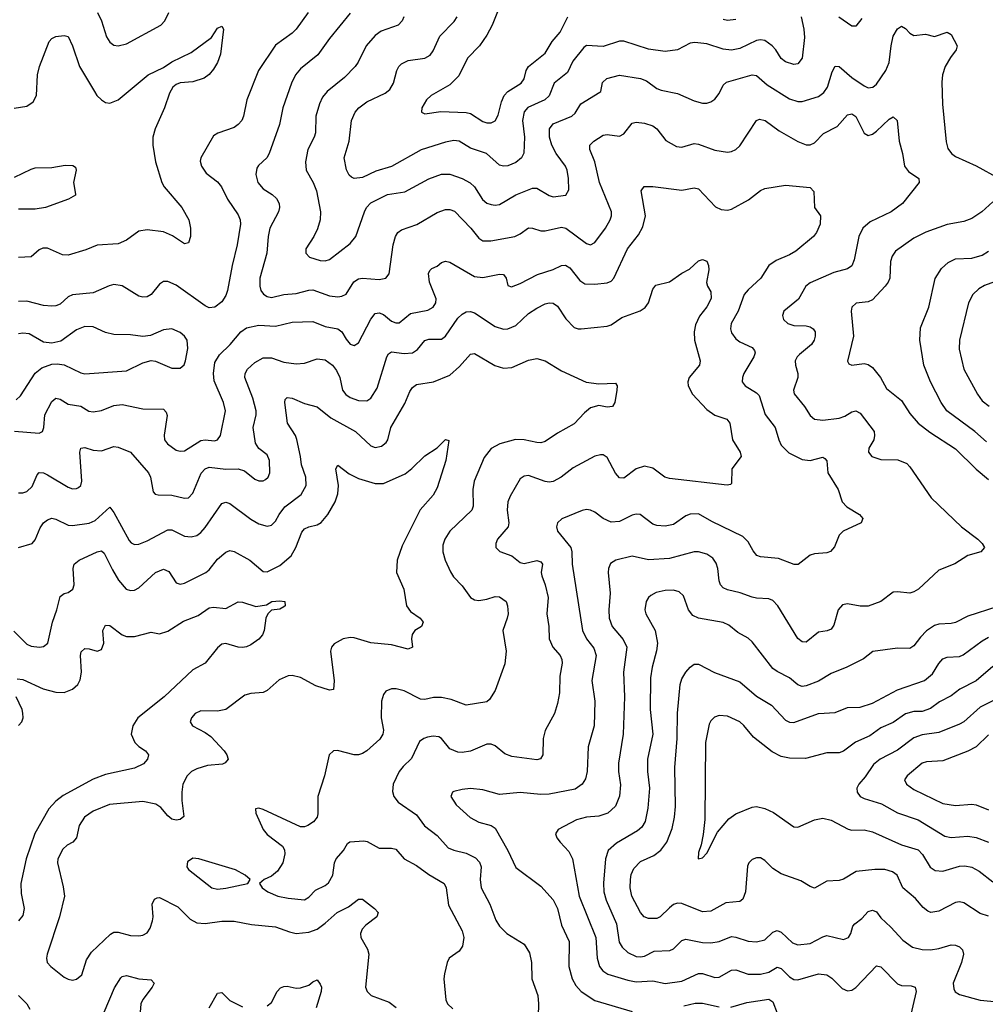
# Model space of a CAD drawing. Header units: inches. Extents: x 501419 to 657765, y 482282 to 547532.
# Tile 184 of 225: x 601975 to 606634, y 522048 to 526796. Entities that reach past the tile are written whole.
import ezdxf

# ---------------------------------------------------------------- set-up
doc = ezdxf.new("R2010")
doc.units = ezdxf.units.IN
doc.header["$MEASUREMENT"] = 0
doc.layers.add('A6502', color=7, linetype='Continuous')

msp = doc.modelspace()

# ---------------------------------------------------------------- linework, layer by layer
at = {"layer": 'A6502', "color": 6}
for points, elevation in [([(604303.2, 526890), (604254.8, 526770), (604230, 526721.8), (604193.8, 526670), (604135.5, 526610), (604094.6, 526525.4), (604050, 526481.7), (603960.7, 526430), (603938, 526410), (603915.4, 526370), (603914.4, 526350), (603930, 526342.2), (604006.6, 526353.4), (604130, 526348), (604150, 526342.6), (604210, 526304.9), (604230, 526298.9), (604250, 526298.4), (604270, 526307.3), (604284.5, 526335.5), (604299.9, 526400.1), (604312.6, 526430), (604330, 526450), (604395.1, 526490), (604409.3, 526510), (604419.6, 526550), (604429.7, 526570), (604510, 526634.8), (604544.2, 526690), (604583.6, 526736.4), (604619.9, 526810)], 3400), ([(603367.9, 526830), (603309.2, 526750), (603289.7, 526730), (603210, 526673.7), (603127.1, 526550), (603070.6, 526410), (603055.7, 526330), (603046.6, 526310), (603029.7, 526290), (603010, 526276.2), (602931.3, 526248.7), (602910, 526235), (602850.1, 526130), (602845.8, 526114.2), (602852, 526090), (602875.4, 526055.4), (602930, 526013.2), (602949.2, 525990), (602978.3, 525930), (603030, 525854.4), (603039.7, 525830), (603040.4, 525810), (603024.3, 525710), (602999.9, 525610), (602978.5, 525490), (602970, 525466.3), (602950, 525435.7), (602917.1, 525410), (602890, 525406.3), (602870, 525415.8), (602730, 525515.2), (602690, 525532.5), (602670, 525533), (602650, 525519.7), (602610, 525470.3), (602590, 525459.3), (602570, 525457), (602550, 525462.2), (602470, 525511.8), (602430, 525518.4), (602406.9, 525513.1), (602330, 525478.7), (602230, 525468.8), (602210, 525459.8), (602170, 525423.9), (602150, 525416), (602130, 525413.7), (602090, 525418.2), (602010, 525439.2), (601970, 525436.8)], 3000), ([(602351.5, 526830), (602370, 526790), (602393.7, 526713.7), (602410, 526686.8), (602430, 526672.7), (602450, 526670), (602490, 526679.9), (602656.5, 526770), (602675.5, 526790), (602694.5, 526830)], 3000), ([(603570, 526826.9), (603470, 526704.4), (603414.1, 526625.9), (603330, 526559.1), (603306.1, 526530), (603287.1, 526490), (603245.8, 526370), (603228.5, 526290), (603179, 526150), (603167.2, 526130), (603126.9, 526093.1), (603119.7, 526080.3), (603115.2, 526050), (603124.9, 526010), (603150, 525980.2), (603193.1, 525953.1), (603214.3, 525934.3), (603227.6, 525910), (603228.9, 525890), (603223.8, 525870), (603182.3, 525790), (603173.9, 525750), (603167.3, 525670), (603134.1, 525550), (603133.7, 525510), (603139.2, 525490), (603151.5, 525471.5), (603170, 525460.3), (603190, 525456.4), (603250, 525470.5), (603310, 525476), (603370, 525491.7), (603390, 525492.6), (603470, 525464.7), (603510, 525460), (603530, 525463.2), (603550, 525472.7), (603588.2, 525531.8), (603610, 525546.3), (603630, 525549.1), (603710, 525543.2), (603741.9, 525550), (603758.3, 525570), (603777.8, 525710), (603788.1, 525750), (603799.9, 525770), (603817.9, 525782.1), (603891.9, 525808.1), (603990, 525866), (604030, 525880.7), (604050, 525881), (604072.7, 525872.7), (604151.9, 525790), (604190, 525742.6), (604210, 525729.6), (604249.2, 525729.2), (604363.9, 525750), (604390, 525762.4), (604430, 525791.6), (604450, 525791.2), (604490, 525777.7), (604510, 525776.9), (604590, 525795.1), (604611.2, 525790), (604710, 525716.4), (604730, 525710.3), (604750, 525721), (604802.3, 525790), (604823.9, 525830), (604830.1, 525850), (604830.1, 525870), (604772.7, 526010), (604749.7, 526110), (604726, 526170), (604725.9, 526190), (604745.4, 526210), (604790, 526238.9), (604810, 526242.9), (604870, 526233.5), (604890, 526245.4), (604930, 526296.8), (604950, 526302.4), (604990, 526297.5), (605030, 526284.1), (605050, 526269.7), (605093.4, 526213.4), (605145, 526185), (605170, 526181.4), (605230, 526198.6), (605250, 526196.1), (605330, 526167.3), (605390, 526157), (605410, 526159.7), (605430, 526169.4), (605450, 526188.1), (605530, 526309.7), (605544.3, 526315.7), (605572.4, 526310), (605639.3, 526259.3), (605730, 526207.7), (605770, 526191.9), (605790, 526192.4), (605810, 526201.4), (605853, 526247), (605919.3, 526280.7), (605970, 526337.4), (605990, 526341.8), (606010, 526328.3), (606049.2, 526249.2), (606070, 526237.7), (606090, 526244), (606110, 526258.5), (606170, 526316), (606190, 526327.8), (606209, 526309), (606218.4, 526210), (606234.9, 526150), (606244.2, 526090), (606263.2, 526063.2), (606313.5, 526030), (606315.1, 526010), (606234.3, 525910), (606179.5, 525870), (606079.3, 525820.7), (606043.2, 525790), (606023.5, 525750), (606002.2, 525637.8), (605990, 525608.8), (605970, 525594.7), (605903.1, 525576.9), (605790, 525526.3), (605768.7, 525510), (605732.5, 525447.5), (605662.7, 525390), (605656, 525370), (605660.5, 525350), (605681.5, 525330), (605710, 525321.3), (605770, 525319.9), (605790, 525315.3), (605804.6, 525304.6), (605812.7, 525290), (605813.9, 525270), (605808.8, 525250), (605795.9, 525230), (605738.4, 525181.6), (605727.1, 525170), (605717.7, 525150), (605718.7, 525130), (605730.3, 525090), (605729.8, 525070), (605709.4, 525010), (605712.2, 524992.2), (605761.9, 524930), (605790, 524886.5), (605810, 524868.9), (605850, 524864.6), (605930, 524873.9), (605956.3, 524883.7), (605990, 524904.4), (606010, 524909.1), (606030, 524898.5), (606097.6, 524810), (606100.5, 524790), (606095.9, 524770), (606073.1, 524730), (606070.1, 524710.1), (606086.7, 524690), (606130, 524675.7), (606212.6, 524672.6), (606255.1, 524655.1), (606270, 524640.2), (606373.5, 524490), (606519.4, 524350), (606598.9, 524290), (606619.5, 524270), (606630.1, 524249.9), (606613.4, 524230), (606550, 524212.3), (606487.4, 524172.6), (606410, 524141.7), (606311.6, 524050), (606290, 524036.1), (606270, 524029.9), (606210, 524036.6), (606190, 524034.4), (606131, 523990), (606070, 523968.4), (606030, 523966.9), (605970, 523978.6), (605945.6, 523974.4), (605923.7, 523950), (605903.3, 523876.7), (605890, 523856.8), (605871, 523849), (605830, 523842.8), (605770, 523793.6), (605750, 523795.2), (605730, 523812), (605632.9, 523970), (605610, 523994.6), (605590, 524003.1), (605530, 524005.6), (605510, 524010.7), (605451.6, 524031.6), (605390, 524045.9), (605370, 524056.3), (605357.4, 524070), (605349.8, 524089.8), (605343.5, 524150), (605335.8, 524175.8), (605319.1, 524199.1), (605290, 524218.6), (605250, 524229.1), (605230, 524229), (605110, 524198), (605010, 524190.5), (604930, 524208.2), (604851.1, 524188.9), (604826.4, 524173.6), (604816.6, 524150), (604815, 524130), (604824, 524030), (604817.7, 523950), (604819.1, 523910), (604833.3, 523870), (604887.3, 523807.3), (604904.6, 523770), (604888.7, 523648.7), (604892.8, 523530), (604887.7, 523350), (604864.3, 523210), (604864.7, 523170), (604873.8, 523106.2), (604868.7, 523051.3), (604850, 523003.7), (604812.6, 522970), (604770, 522955.1), (604710, 522950.7), (604662.5, 522937.5), (604572.8, 522890), (604560.1, 522870), (604567.4, 522850), (604582.8, 522830), (604625.3, 522785.3), (604642.5, 522750), (604675.6, 522570), (604755.5, 522370), (604761.2, 522270), (604772.2, 522230), (604789.4, 522209.4), (604813.8, 522193.8), (604910, 522164), (604950, 522156.9), (605030, 522161.1), (605090, 522148), (605170, 522159.6), (605250, 522196.2), (605270, 522195.9), (605330, 522177.7), (605350, 522179.1), (605410, 522212.7), (605430, 522214.5), (605490, 522193.8), (605550, 522192.5), (605590, 522202.8), (605630, 522226.8), (605650, 522220.6), (605690, 522180.2), (605710, 522168.2), (605730, 522166.1), (605830, 522195.3), (605869.6, 522189.6), (605893.6, 522173.6), (605944, 522124), (605970, 522112.4), (605990, 522115.2), (606010, 522128.8), (606110, 522233.2), (606130, 522228.8), (606210, 522146), (606230, 522138.9), (606277.2, 522137.2), (606296.1, 522130), (606300.7, 522110), (606264.6, 521950)], 3100), ([(603828.5, 526810), (603820.9, 526790), (603801.3, 526770), (603720, 526740), (603690, 526719.8), (603646.7, 526670), (603609.1, 526590.9), (603593.5, 526570), (603542.5, 526517.5), (603458.2, 526450), (603437.1, 526422.9), (603421.5, 526390), (603404.3, 526330), (603401.9, 526250), (603396.2, 526230), (603365.2, 526170), (603354.5, 526110), (603357.4, 526070), (603391.2, 526011.2), (603407.4, 525970), (603426.2, 525870), (603424.4, 525830), (603412.9, 525787.1), (603395.3, 525750), (603356.7, 525690), (603355.9, 525670), (603373, 525650), (603425.6, 525634.4), (603450, 525633), (603470, 525640), (603570, 525716), (603597.3, 525750), (603639.7, 525870), (603649.3, 525890.7), (603670, 525912.4), (603750, 525952.7), (603834.2, 525965.8), (603950, 526027.7), (604010, 526051.2), (604050.8, 526050.8), (604110, 526029.4), (604149.6, 526009.6), (604170.1, 525990.1), (604208, 525928), (604230, 525911.8), (604250, 525904.1), (604270, 525901.5), (604290, 525905), (604370, 525950.8), (604450, 525983.1), (604470, 525982.7), (604530, 525947.2), (604550, 525942.2), (604610.1, 525949.9), (604624.7, 525975.3), (604623.7, 526030), (604617.3, 526070), (604608.7, 526090), (604564.5, 526150), (604542.3, 526190), (604532, 526230), (604532, 526270), (604550, 526294.2), (604639.2, 526330), (604654.8, 526345.2), (604683, 526390), (604774.4, 526445.6), (604779.2, 526450), (604787.5, 526492.5), (604808.4, 526511.6), (604870, 526528.5), (604970, 526512.1), (605000.4, 526500.4), (605050, 526464.4), (605070, 526455.7), (605150, 526440), (605230, 526403.8), (605270, 526393.5), (605290, 526393.3), (605310, 526399.8), (605330, 526413.2), (605350, 526439.9), (605370, 526479.3), (605385.8, 526494.2), (605510, 526529.2), (605530, 526525.9), (605581.1, 526481.1), (605690, 526414), (605730, 526400.7), (605750, 526401.2), (605830, 526426.1), (605856, 526444), (605873.1, 526470), (605896.2, 526543.8), (605910, 526572.4), (605930, 526570.4), (605990, 526516.4), (606050, 526476.4), (606070, 526467.1), (606092.4, 526470), (606110, 526484.3), (606154.7, 526550), (606170.9, 526590), (606179.9, 526670), (606190, 526716.1), (606210, 526752.4), (606230, 526764.2), (606250, 526753.4), (606270, 526731.2), (606290, 526720.2), (606345.5, 526725.5), (606390, 526715.4), (606450, 526735.7), (606470, 526724.4), (606498.7, 526670), (606494.2, 526650), (606466.4, 526613.6), (606441.4, 526570), (606428.4, 526530), (606425.1, 526494.9), (606428.4, 526388.4), (606446, 526206), (606453.9, 526173.9), (606470.6, 526150), (606490, 526135.3), (606590, 526090.5), (606701.1, 526030)], 3200), ([(605746.4, 526810), (605758.8, 526750), (605761.8, 526710), (605751, 526610), (605730, 526582.2), (605710, 526579), (605670, 526592.2), (605648.7, 526608.7), (605624.3, 526650), (605606, 526670), (605570, 526695.2), (605550, 526699.4), (605530, 526695.6), (605450, 526656.5), (605410, 526648.3), (605370, 526653.3), (605290, 526679.4), (605233.6, 526686.4), (605210, 526683.1), (605150, 526651.1), (605090, 526643), (605010, 526654), (604890, 526692.9), (604870, 526692.2), (604790, 526666.4), (604710, 526671.6), (604697.7, 526662.3), (604644.8, 526595.2), (604618.5, 526541.5), (604554.2, 526490), (604530, 526429.2), (604508.6, 526410), (604427.5, 526372.5), (604408.9, 526351.1), (604402, 526310), (604410.7, 526230), (604407.2, 526152.8), (604396.6, 526130), (604370, 526107.9), (604330, 526091.7), (604310, 526089.7), (604290, 526094.4), (604227, 526150), (604150, 526175.8), (604095.3, 526210), (604070, 526213.8), (604030, 526205.9), (603912.2, 526167.8), (603770, 526088.4), (603694.2, 526065.8), (603630, 526035.2), (603590, 526030), (603576.2, 526036.1), (603565.7, 526045.7), (603551.7, 526071.7), (603540.2, 526130), (603565.3, 526210), (603576, 526310), (603593.8, 526350), (603611.8, 526370), (603650, 526399.2), (603738, 526442), (603760.5, 526459.5), (603778.2, 526490), (603794.3, 526550), (603804.2, 526570), (603816.9, 526583.1), (603850, 526598.5), (603930, 526610.8), (603955.4, 526624.6), (603970, 526645), (604003.2, 526716.8), (604072.4, 526787.6), (604085.6, 526810)], 3300), ([(605370, 526799), (605390, 526793.3), (605430, 526797.8)], 3400), ([(606039.2, 526800.8), (606010, 526765.2), (605990, 526765.1), (605927.3, 526807.3)], 3300), ([(601949, 526369), (602010, 526379.2), (602040.2, 526399.8), (602057, 526430), (602061.7, 526530), (602070.7, 526570), (602117.5, 526690), (602130, 526705.1), (602150, 526715.5), (602190, 526719.9), (602210, 526714.6), (602230, 526669.4), (602263.4, 526570), (602335.7, 526450), (602348.2, 526430), (602370, 526408.6), (602390, 526397.1), (602410, 526393.6), (602450, 526409.4), (602594.9, 526530), (602670, 526565.1), (602710, 526592.3), (602802.1, 526637.9), (602900.8, 526710), (602930, 526754.7), (602950, 526764.9), (602958.6, 526750), (602944, 526630), (602930, 526590), (602910, 526557.6), (602890, 526532.2), (602865.9, 526514.1), (602810, 526496.2), (602749, 526491), (602730, 526483.1), (602714.5, 526470), (602698.5, 526441.5), (602674.7, 526370), (602629.1, 526270), (602617.1, 526230), (602618.5, 526190), (602631.4, 526110), (602660.5, 526010), (602672.6, 525990), (602757.5, 525890), (602791.3, 525830), (602799.2, 525790), (602799.7, 525750), (602790, 525719), (602770, 525715.4), (602712.7, 525752.7), (602670, 525772.1), (602590, 525782.9), (602550, 525776.3), (602490, 525732), (602450, 525715.7), (602350, 525709), (602293.9, 525686.1), (602210, 525660.2), (602182.2, 525662.2), (602110, 525693.7), (602086.6, 525693.4), (602070, 525686.7), (602030, 525652.1), (601970, 525649)], 2900), ([(601950, 526035.7), (602030, 526075), (602050, 526080.9), (602130, 526082.6), (602194.4, 526094.4), (602232.6, 526092.6), (602244.2, 526084.2), (602247.2, 526070), (602235.6, 526010), (602245.4, 525954.6), (602245, 525950), (602211.2, 525930), (602100.2, 525890), (602050, 525881.9), (601970, 525882.7)], 2800), ([(601950, 524810.8), (602070, 524802.1), (602084.8, 524810), (602091.1, 524828.9), (602096, 524890), (602130, 524954.2), (602150, 524970), (602170, 524966.1), (602210, 524942.4), (602270, 524932.5), (602308.4, 524908.4), (602330, 524904.5), (602370, 524911), (602430, 524935.3), (602470, 524940.5), (602570, 524918.6), (602670, 524917), (602682.6, 524902.6), (602687.1, 524887.1), (602672.9, 524792.9), (602674.3, 524770), (602688, 524750), (602730, 524720.6), (602750, 524714.4), (602770, 524716.9), (602850, 524766.7), (602870, 524769.8), (602914.8, 524765.2), (602930, 524770.3), (602944.3, 524790), (602968.9, 524910), (602959, 524950), (602914.1, 525054.1), (602910.6, 525090), (602917.6, 525142.4), (602939.6, 525180.4), (602991.3, 525228.7), (603043, 525290), (603070, 525310), (603130, 525322.9), (603210, 525317.4), (603290, 525337.4), (603390, 525340.9), (603450, 525316.6), (603510, 525305.6), (603530.4, 525290.4), (603550, 525254.6), (603570, 525231.1), (603590, 525224.5), (603610, 525237), (603670, 525351.6), (603690, 525378.7), (603710, 525382.1), (603730, 525373.8), (603770, 525342.2), (603790, 525333.2), (603806.5, 525333.5), (603861.8, 525378.2), (603944.5, 525395.5), (603970.5, 525409.5), (603982.7, 525430), (603984.1, 525450), (603952.5, 525530), (603947.8, 525572.2), (603953.9, 525586.1), (603964.7, 525595.3), (603990, 525607.7), (604010, 525624.1), (604030, 525631.5), (604050, 525625.9), (604170, 525557.7), (604210, 525553.1), (604290, 525568.2), (604310, 525566.9), (604323, 525550), (604330, 525514.5), (604348.1, 525508.1), (604390, 525523.1), (604473, 525567), (604550, 525590.4), (604590, 525611.1), (604608.1, 525611.9), (604630, 525599.5), (604678.8, 525538.8), (604702.1, 525522.1), (604750, 525519.7), (604810, 525526.2), (604830, 525535.5), (604841.7, 525550), (604908.3, 525690), (604961.7, 525758.3), (604982.7, 525797.3), (604994.9, 525850), (604974.6, 525970), (604988.6, 525991.4), (605030, 525991.7), (605170, 525973.8), (605230, 525984.9), (605250, 525980.7), (605332.8, 525892.8), (605360.1, 525880.1), (605390, 525876.8), (605410, 525881.6), (605492.6, 525927.4), (605550, 525972.4), (605570, 525981.7), (605670, 525997.2), (605790, 525987.1), (605807.2, 525967.2), (605810.6, 525890.6), (605839.8, 525850), (605837.8, 525810), (605820.6, 525770), (605806.2, 525750), (605720.4, 525679.6), (605690, 525661.8), (605625.3, 525634.7), (605589.8, 525610), (605552.1, 525550), (605490, 525493.8), (605470.9, 525470), (605442.1, 525390), (605408.9, 525330), (605405.6, 525305.6), (605410, 525285.9), (605430, 525257.6), (605450, 525243.1), (605510, 525214.6), (605520.6, 525200.6), (605524, 525190), (605516.9, 525170), (605469.4, 525090), (605462.2, 525070), (605461.6, 525050), (605475.6, 525030), (605530, 524997.2), (605543.2, 524983.2), (605571.9, 524891.9), (605620, 524830), (605637.8, 524770), (605650, 524744.2), (605687, 524707), (605750, 524675.2), (605790, 524670.9), (605850, 524685.9), (605860.3, 524680.3), (605869, 524669), (605875.3, 524610), (605924.4, 524530), (605944.3, 524470), (605966.4, 524446.4), (606027, 524410), (606043.3, 524390), (606035, 524370), (605948.3, 524330), (605929.8, 524310.2), (605906.5, 524253.5), (605888.2, 524231.8), (605870, 524224.6), (605810, 524220.4), (605790, 524214.3), (605730.8, 524169.2), (605711.8, 524168.2), (605636.7, 524196.8), (605550, 524204.9), (605532.3, 524212.3), (605514.4, 524234.4), (605490, 524278.6), (605464.2, 524304.2), (605315.4, 524375.5), (605250, 524412.4), (605210, 524411.7), (605190, 524402.7), (605130, 524360.9), (605090, 524354), (605050, 524357.4), (605030, 524363.8), (604969.8, 524409.8), (604950, 524411), (604930, 524405.7), (604870, 524375.6), (604830, 524372.4), (604790.9, 524390), (604750, 524421.7), (604730, 524430.9), (604710, 524433.3), (604690, 524429.1), (604591.8, 524388.2), (604570.4, 524370), (604564.9, 524350), (604569.5, 524330), (604633.8, 524250), (604638.7, 524230), (604641.1, 524170), (604691.1, 523850), (604710.4, 523810.4), (604745, 523765), (604756.1, 523730), (604736.1, 523610), (604750.4, 523510), (604746.6, 523390), (604718.6, 523290), (604713.4, 523170), (604705.1, 523134.9), (604690, 523109.9), (604655, 523085), (604530, 523060.5), (604490, 523059.3), (604390, 523069.3), (604290, 523059.3), (604210, 523081.5), (604150, 523087.7), (604110, 523083.7), (604070, 523073.4), (604063.5, 523070), (604055.3, 523050), (604082.1, 523010), (604148.4, 522948.4), (604190, 522926.5), (604250, 522909.7), (604270, 522896.9), (604331.3, 522790), (604370, 522707), (604490, 522617.9), (604550, 522552.1), (604570, 522510.1), (604589.2, 522430), (604627.2, 522350), (604625.4, 522230), (604640.9, 522170), (604658.5, 522138.5), (604683.8, 522110), (604750, 522065.9), (604930, 522013.7)], 3000), ([(606670, 525918.2), (606618.4, 525870), (606570, 525837.5), (606530, 525822.7), (606450, 525808.7), (606348.1, 525771.9), (606290, 525742.1), (606200.7, 525679.4), (606184.4, 525655.6), (606177.1, 525630), (606173.1, 525550), (606165.6, 525530), (606150.9, 525510), (606090, 525444.7), (606070, 525435.9), (606011.4, 525428.6), (605990.1, 525410), (605986.7, 525390), (605997.7, 525270), (605968.7, 525148.7), (605976.2, 525136.2), (605990, 525130.6), (606050, 525138.6), (606070, 525132.6), (606090, 525118.5), (606128.8, 525070), (606156.9, 525016.9), (606230, 524959.1), (606270, 524896.5), (606310.3, 524850.3), (606366.3, 524806.3), (606490, 524726.7), (606590, 524628.3), (606650, 524577.7)], 3200), ([(606639.6, 524759.6), (606584.3, 524810), (606449.5, 524910), (606422.1, 524950), (606370.4, 525050), (606338.3, 525130), (606318.6, 525250), (606321.3, 525310), (606361.8, 525410), (606391.9, 525548.1), (606423.4, 525596.6), (606455.5, 525624.5), (606490, 525643.3), (606570, 525646.5), (606619.5, 525660.5), (606650, 525679.5)], 3300), ([(601970, 524514.2), (601990, 524514.2), (602010, 524520.6), (602035.9, 524544.1), (602059.3, 524600.7), (602070, 524613), (602090, 524610.7), (602110, 524601.4), (602210, 524541), (602230, 524533.3), (602250, 524534.3), (602259.5, 524540.5), (602270.5, 524549.5), (602276, 524570), (602265.2, 524710), (602270, 524730.1), (602290, 524732.8), (602330, 524720.3), (602370, 524716.8), (602430, 524736.9), (602450, 524733.9), (602510.4, 524710.4), (602597.4, 524610), (602606.2, 524590), (602619.3, 524519.3), (602628.4, 524508.4), (602644.2, 524504.2), (602710, 524503.7), (602770, 524488.3), (602790, 524490.3), (602810, 524513.3), (602851.5, 524608.5), (602870, 524629.3), (602890, 524637.2), (602970, 524628.1), (603030, 524629.9), (603059.9, 524619.9), (603110, 524579.4), (603130, 524572), (603150, 524572.5), (603161.5, 524578.5), (603175, 524590), (603182.9, 524610), (603180.5, 524670), (603170, 524698.2), (603128.6, 524728.6), (603113.6, 524753.6), (603102.3, 524830), (603115.6, 524890), (603115.6, 524910), (603100.3, 524970), (603062.1, 525070), (603063, 525090), (603074.4, 525110), (603110, 525141.9), (603150, 525165.1), (603190, 525164.9), (603250, 525144.7), (603310, 525136), (603350, 525139.6), (603410, 525160.1), (603450, 525155.1), (603484.2, 525130), (603503.5, 525103.5), (603519.6, 525070), (603532.5, 525010), (603548.4, 524988.4), (603570, 524973.8), (603610, 524958.8), (603650, 524958.2), (603670, 524970), (603700.4, 525019.6), (603746.1, 525170), (603754.8, 525185.2), (603770, 525194.8), (603830, 525185.7), (603870, 525188.8), (603895.4, 525204.6), (603930.7, 525249.3), (603950, 525254.8), (604010, 525254.6), (604030.6, 525269.4), (604090, 525357), (604110, 525376), (604130, 525386.3), (604150, 525388), (604170, 525381.8), (604270, 525316.7), (604310, 525304), (604330, 525304.3), (604370, 525321.6), (604430, 525379), (604470, 525405.3), (604510, 525426.1), (604530, 525431), (604549.4, 525429.4), (604570, 525414.9), (604610, 525353.2), (604650, 525311.1), (604670, 525304.4), (604685, 525305), (604810, 525317.6), (604830, 525325), (604880.5, 525359.5), (604968.6, 525391.4), (604992.6, 525407.4), (605009.5, 525430), (605030, 525496.1), (605044.3, 525515.7), (605110, 525530.9), (605170, 525574.2), (605206.9, 525593.1), (605250, 525633.7), (605270, 525639.4), (605290, 525630.6), (605298.7, 525610), (605299.7, 525590), (605288.9, 525528.9), (605294.1, 525510), (605310, 525484), (605311.4, 525451.4), (605290, 525411), (605254.6, 525365.4), (605235.8, 525324.2), (605230, 525290), (605231, 525250), (605258.5, 525150), (605255.3, 525130), (605206, 525070), (605198.8, 525050), (605200.4, 525030), (605220.9, 524990), (605290, 524916.4), (605330, 524889.3), (605386.7, 524870), (605402, 524850), (605414, 524770), (605451.4, 524710), (605455.8, 524690), (605411.4, 524630), (605410, 524558.9), (605405.7, 524554.3), (605388.3, 524551.7), (605110, 524584), (605088.4, 524590), (605030, 524632.4), (604990, 524643.2), (604950, 524630.7), (604890, 524585.6), (604870, 524587), (604850, 524608.4), (604810, 524684.9), (604790, 524697.6), (604778, 524698), (604750, 524691.2), (604645.1, 524634.9), (604587.7, 524590), (604550, 524569.1), (604530, 524566), (604510, 524569.2), (604430, 524597.3), (604410, 524595.3), (604390, 524582.1), (604342.2, 524497.8), (604331.1, 524470), (604327.8, 524430), (604335.9, 524370), (604332.4, 524350), (604280.7, 524290), (604272.7, 524270), (604272.7, 524250), (604291.7, 524231.7), (604350, 524209.8), (604390, 524178.1), (604410, 524173.2), (604470, 524188.2), (604490, 524181.6), (604497.3, 524170), (604492, 524130), (604494.3, 524114.3), (604510.7, 524070), (604524.8, 524010), (604518.3, 523930), (604528.6, 523870), (604529.8, 523810), (604548, 523770), (604583.2, 523730), (604591.9, 523710), (604592.3, 523692.3), (604582.1, 523630), (604580, 523550), (604570, 523497.6), (604556.5, 523450), (604510, 523368.1), (604501.9, 523330), (604499.8, 523250), (604488.4, 523231.6), (604470, 523225.9), (604350, 523242.7), (604315.7, 523255.7), (604270, 523294.7), (604250, 523302.6), (604230, 523302.1), (604150, 523268.5), (604110, 523262), (604090, 523263.4), (604050, 523280.2), (604010, 523329.6), (603997.1, 523337.1), (603970, 523340.7), (603943.8, 523336.2), (603925.2, 523330), (603905.2, 523314.8), (603866.1, 523233.9), (603825.3, 523194.7), (603806.9, 523170), (603777.9, 523110), (603773.6, 523073.6), (603779.9, 523050), (603801.9, 523021.9), (603890, 522960.7), (603928.5, 522908.5), (603990, 522862.6), (604042.6, 522802.6), (604070, 522790.5), (604130, 522776.1), (604174.6, 522754.6), (604194, 522734), (604201.7, 522710), (604197.1, 522650), (604202.5, 522610), (604243.6, 522530), (604272.9, 522452.9), (604290, 522425), (604325.2, 522390), (604410, 522338), (604435.2, 522295.2), (604444.6, 522250), (604447.1, 522170), (604474.8, 522090), (604479.4, 522050), (604476.6, 521990)], 2900), ([(606710, 525543.3), (606630, 525513.5), (606602.4, 525497.6), (606574.9, 525470), (606553.3, 525430), (606509.4, 525250), (606507.5, 525207.5), (606530.3, 525110.3), (606596, 524990), (606618.5, 524958.5), (606652.7, 524932.7)], 3400), ([(601957.9, 524962.1), (601978.8, 524981.2), (602050, 525091.8), (602082.9, 525117.1), (602130, 525134.4), (602156.4, 525136.4), (602190, 525130.9), (602270, 525092.6), (602290, 525088.6), (602490, 525102.9), (602570, 525140.6), (602610, 525152.2), (602630, 525149.8), (602710, 525116.1), (602750, 525114.9), (602768.9, 525131.1), (602776.1, 525150), (602786.9, 525210), (602784.1, 525250), (602770.2, 525270), (602750, 525287.3), (602710, 525305.6), (602670, 525300), (602606.8, 525273.2), (602570, 525267.3), (602510, 525275.4), (602430, 525277.8), (602390, 525287.7), (602330, 525314.3), (602290, 525316.1), (602250, 525300.6), (602174, 525246), (602130, 525236.1), (602090, 525241), (602021.2, 525281.2), (601990, 525284.7), (601970, 525280.4)], 3100), ([(601969.9, 524250), (602035.3, 524270), (602050, 524287.9), (602074, 524346), (602090, 524369), (602110, 524384), (602130, 524391.5), (602150, 524386.9), (602210, 524358.5), (602230, 524356.9), (602310, 524367.6), (602338.9, 524381.1), (602410, 524445.1), (602430, 524420.1), (602503.8, 524283.9), (602513, 524273), (602530, 524265.5), (602550, 524266.9), (602590, 524282.1), (602690, 524335.1), (602710, 524335), (602770, 524304.8), (602802.2, 524302.2), (602830, 524308.6), (602850, 524322.4), (602870, 524346.4), (602950, 524462.3), (602970, 524469), (602990, 524462.1), (603090, 524387.8), (603130, 524365.5), (603170, 524353.7), (603190, 524357.8), (603210, 524377.4), (603226.6, 524410), (603254.1, 524445.9), (603334, 524506), (603357.2, 524550), (603356.4, 524590), (603334.7, 524650), (603331, 524690), (603311.8, 524771.8), (603305.6, 524790), (603268.3, 524850), (603254.1, 524950), (603256.2, 524963.8), (603266.6, 524973.4), (603290, 524970.5), (603350, 524944.3), (603410, 524928.1), (603476.3, 524876.3), (603594.9, 524810), (603670, 524740.3), (603690, 524732.8), (603721.4, 524738.6), (603743.8, 524756.2), (603751.4, 524770), (603765.9, 524830), (603834.3, 524945.7), (603857.1, 525002.9), (603870, 525022.9), (603890, 525037), (603971.3, 525048.7), (604050, 525081.5), (604096.7, 525123.3), (604150, 525182.4), (604170, 525185.7), (604267.5, 525127.5), (604310, 525115.4), (604350, 525118.2), (604430, 525154.3), (604470, 525162.7), (604510, 525150.1), (604590, 525102.3), (604708.3, 525048.3), (604770, 525039.3), (604850, 525042.8), (604858.1, 525030), (604856.3, 525010), (604847.6, 524950), (604835.7, 524930), (604810, 524927.7), (604770, 524935.3), (604730, 524923.3), (604700.3, 524899.7), (604650, 524846.8), (604570, 524801.8), (604510, 524761.3), (604490, 524755.4), (604470, 524756.5), (604410, 524770.1), (604368.1, 524771.9), (604292.5, 524750), (604250, 524727.9), (604216.2, 524683.8), (604167.6, 524570), (604161.6, 524530), (604163.1, 524450), (604157.1, 524430), (604050.8, 524330), (604026.2, 524290), (604017.5, 524262.5), (604017.3, 524230), (604028.4, 524190), (604053.3, 524133.3), (604068.5, 524108.5), (604110, 524066.2), (604149.7, 524010), (604170, 523998.7), (604190, 523995.1), (604230, 524001.9), (604270, 524014.8), (604290, 524012.1), (604322.4, 523990), (604329.8, 523970), (604331.8, 523930), (604328, 523910), (604306.1, 523850), (604322.1, 523750), (604315.6, 523690), (604270, 523561.8), (604242.3, 523517.7), (604230, 523506.7), (604130, 523489.7), (604057.9, 523517.9), (604010, 523528), (603972.7, 523527.3), (603930, 523517), (603910, 523518.8), (603830, 523559.2), (603791.2, 523568.8), (603770, 523569.6), (603742.3, 523557.7), (603730, 523541.8), (603721.6, 523510), (603719.3, 523430), (603730.6, 523370), (603727.4, 523350), (603713.3, 523326.7), (603650, 523270.8), (603630, 523256.6), (603610, 523250), (603590, 523250.7), (603508.5, 523271.5), (603490, 523269.4), (603469.1, 523250.9), (603445.7, 523150), (603414.3, 523050), (603414.4, 522965.6), (603410, 522950), (603392.6, 522927.4), (603366.2, 522910), (603350, 522904.2), (603330, 522903.9), (603150, 522987.5), (603130, 522993.6), (603113, 522990), (603115.3, 522970), (603150.8, 522890), (603170, 522867.4), (603243.7, 522810), (603252.3, 522792.3), (603254.1, 522774.1), (603244.3, 522730), (603219.3, 522690), (603190, 522666.4), (603154.2, 522650), (603132.2, 522630), (603146.1, 522610), (603173.3, 522590), (603221.2, 522570), (603270, 522559.2), (603350, 522551.4), (603370, 522563.7), (603401.9, 522598.1), (603450, 522620.7), (603466, 522634), (603485.6, 522670), (603494.3, 522730), (603502.9, 522750), (603537.2, 522790), (603556.4, 522823.6), (603568.5, 522831.5), (603635.7, 522835.7), (603652.1, 522832.1), (603710, 522800.9), (603770, 522800), (603790, 522795.7), (603830, 522748.8), (603890, 522716.6), (603950, 522673.5), (604023.4, 522630), (604032.4, 522610), (604045.1, 522525.1), (604110, 522401.4), (604117.7, 522370), (604112.3, 522327.7), (604095.7, 522304.3), (604047.8, 522270), (604038.3, 522250), (604024.6, 522195.4), (604022.2, 522170), (604030.9, 522070), (604038.9, 522050), (604065.9, 522025.9)], 2800), ([(601947.2, 523847.2), (602010, 523784.9), (602030, 523775.1), (602070.2, 523769.8), (602090, 523773.2), (602110.4, 523790), (602133.3, 523890), (602154.1, 523950), (602170, 524015.1), (602190, 524029), (602210, 524033.6), (602232.4, 524050), (602237.7, 524070), (602233.8, 524150), (602237.7, 524170), (602262.6, 524190), (602350, 524229.3), (602370, 524235.3), (602383.6, 524223.6), (602422.5, 524142.5), (602452.4, 524092.4), (602489.5, 524049.5), (602510, 524042.6), (602530, 524045.3), (602550, 524056.2), (602630, 524129.4), (602670, 524145.9), (602695.2, 524135.2), (602730, 524079.9), (602750, 524073.2), (602770, 524078.5), (602873, 524130), (602890, 524143.6), (602930, 524195.1), (602970, 524228.7), (602990, 524236), (603010, 524230.5), (603086, 524190), (603150, 524135.3), (603170, 524133.3), (603230, 524164), (603284.7, 524210), (603308.4, 524250), (603336.2, 524323.8), (603350, 524341), (603369.7, 524350.3), (603410, 524359.7), (603429.3, 524370.7), (603461.9, 524410), (603496.9, 524470), (603511, 524510), (603512.9, 524550), (603500.6, 524630), (603510, 524647), (603565.8, 524605.8), (603610, 524583), (603690, 524559.6), (603730, 524559.8), (603834.7, 524605.3), (603868.1, 524631.9), (603930, 524693.2), (603990, 524730.7), (604030, 524771), (604046.6, 524766.6), (604031.7, 524670), (603990, 524537.9), (603970, 524503.4), (603907.6, 524432.4), (603821.2, 524258.8), (603796.1, 524190), (603793.3, 524130), (603828.9, 524050), (603841.8, 523970), (603861.3, 523941.3), (603907.1, 523910), (603922.4, 523890), (603913.4, 523870), (603882.2, 523850), (603869.1, 523830.9), (603866.4, 523810), (603870.8, 523769.2), (603850, 523760.4), (603770, 523781.2), (603670.4, 523790.4), (603590, 523814.2), (603570, 523816.4), (603535.5, 523810), (603493.3, 523786.7), (603480.3, 523770), (603475.3, 523750), (603492.9, 523607.1), (603490, 523566.6), (603470, 523561.9), (603404.2, 523584.2), (603330, 523623.4), (603290, 523632.8), (603270, 523631.1), (603227.5, 523612.5), (603170, 523560.7), (603150, 523550.6), (603090, 523547.1), (603061.2, 523538.8), (602970, 523469.7), (602930, 523461.1), (602850, 523463.2), (602822, 523450), (602803.6, 523430), (602797.7, 523410), (602808.8, 523390), (602870, 523358.9), (602898.4, 523338.4), (602961.5, 523270), (602975.4, 523250), (602981, 523230), (602967.5, 523212.5), (602953.7, 523206.3), (602881.1, 523198.9), (602830, 523183.6), (602804.5, 523170), (602782.9, 523150), (602763.3, 523110), (602757.1, 523070), (602757.4, 523030), (602767.2, 522952.8), (602750, 522938.3), (602730, 522935.5), (602710, 522940.1), (602690, 522956.6), (602657, 522997), (602632.5, 523012.5), (602570, 523025.1), (602409.3, 523010.7), (602330, 522979.8), (602288.5, 522950), (602262, 522910), (602248.8, 522850), (602231.4, 522830), (602205, 522815), (602183.8, 522796.2), (602158.8, 522750), (602157.1, 522730), (602185.1, 522614.9), (602190.8, 522570), (602168, 522470), (602108, 522290), (602104.1, 522270), (602108.5, 522250), (602124.9, 522230), (602190, 522179.3), (602210, 522168.6), (602230, 522164.3), (602250, 522169.4), (602274.6, 522190), (602298.3, 522261.7), (602321.1, 522298.9), (602413.4, 522386.6), (602430, 522395.1), (602450, 522396.1), (602510, 522379.7), (602550, 522377.5), (602570, 522381.4), (602590, 522392.8), (602604.6, 522415.4), (602616.2, 522450), (602618.9, 522470), (602614.4, 522530), (602625.9, 522554.1), (602638.9, 522561.1), (602650, 522562.9), (602738, 522518), (602797.9, 522457.9), (602830, 522441.2), (602870, 522437), (602950, 522449.1), (603010, 522448), (603093.1, 522433.1), (603210, 522421.4), (603276.6, 522396.6), (603310, 522390), (603370, 522394.9), (603410, 522410.2), (603450, 522438.8), (603507.2, 522490), (603562.2, 522517.8), (603610, 522554.1), (603630, 522555.3), (603688.1, 522510), (603704.4, 522490), (603698.5, 522470), (603645.4, 522430), (603628.3, 522410), (603620.4, 522390), (603621.3, 522370), (603653.5, 522313.5), (603660.1, 522290), (603644.1, 522130), (603652.6, 522110), (603670.6, 522090.6), (603758.5, 522058.5), (603792.2, 522032.2)], 2700), ([(606690, 523965.1), (606550, 523919.7), (606490, 523888.9), (606470, 523883.4), (606410, 523881.5), (606390, 523875.1), (606350, 523848.1), (606321.3, 523818.8), (606290, 523776.3), (606270, 523763.7), (606210, 523764.4), (606091.7, 523748.3), (606046.1, 523713.9), (605966.5, 523673.5), (605890, 523643.6), (605830, 523606), (605770, 523582.9), (605750, 523580.9), (605730, 523587.8), (605690, 523621.8), (605630, 523652.3), (605610, 523667.1), (605510, 523795.6), (605490, 523812.9), (605440.1, 523840.1), (605396.7, 523876.7), (605369.6, 523889.7), (605250, 523909.5), (605223, 523923), (605202.1, 523950), (605177.6, 524017.6), (605157.5, 524037.5), (605130, 524045.1), (605090, 524043.2), (605046.9, 524033.1), (605020.8, 524019.2), (605009.2, 524010), (604997.6, 523990), (604992, 523950), (604996.6, 523930), (605042.3, 523850), (605052.5, 523790), (605048.3, 523751.7), (605026.5, 523673.5), (605018.2, 523621.8), (605018, 523470), (605029.8, 523350), (605004.7, 523230), (605005.2, 523170), (605014.8, 523090), (605006.7, 522993.3), (604993.3, 522930), (604977.3, 522902.7), (604955.6, 522884.4), (604854.7, 522825.3), (604815.4, 522790), (604802.6, 522750), (604791.7, 522631.7), (604794, 522590), (604805.5, 522550), (604855.5, 522435.5), (604868.2, 522348.2), (604882.6, 522322.6), (604910, 522297.7), (604950, 522279), (604970, 522276.3), (604990, 522279.6), (605036, 522304), (605113, 522307), (605130, 522314.9), (605170, 522355.6), (605190, 522362.4), (605270, 522345.4), (605310, 522343.6), (605350, 522350.2), (605410, 522374.4), (605430, 522372.2), (605490, 522352.5), (605530, 522349.6), (605570, 522359.1), (605610, 522395.4), (605630, 522403.7), (605650, 522395.6), (605703.9, 522343.9), (605730, 522334.4), (605790, 522341.8), (605850, 522373.9), (605870, 522378.8), (605950, 522359.7), (605974.2, 522370), (605985.8, 522390), (605995.6, 522424.4), (606004.2, 522435.8), (606038.6, 522461.4), (606070, 522495.4), (606090, 522502), (606110, 522493.3), (606130, 522464.8), (606179.3, 522419.3), (606236.3, 522356.3), (606282.9, 522322.9), (606330, 522312.1), (606370, 522310.5), (606410, 522316.3), (606470, 522334.9), (606490, 522333.5), (606510, 522325.1), (606524.9, 522310), (606529.2, 522290), (606519.1, 522250), (606479.8, 522150), (606481.8, 522121.8), (606488.5, 522108.5), (606510, 522095), (606610, 522067.2), (606730, 522056.1)], 3200), ([(601962.7, 523617.3), (601990, 523613.7), (602089.3, 523569.3), (602150, 523553.7), (602190, 523551.2), (602230, 523567.4), (602256.1, 523590), (602267.9, 523612.1), (602273.1, 523650), (602268.7, 523730), (602272.5, 523747.5), (602290, 523763.1), (602310, 523762.2), (602350, 523750.9), (602370, 523758.7), (602381.1, 523790), (602376.5, 523850), (602390, 523876.1), (602410, 523874.3), (602469.6, 523829.6), (602490, 523821.2), (602530, 523821.3), (602610, 523842.8), (602650, 523834.6), (602690, 523847), (602765.3, 523894.7), (602836.8, 523923.2), (602890, 523959), (602910, 523963.4), (602970, 523956.9), (603030, 523989.1), (603050, 523987.7), (603114.6, 523965.5), (603166, 523974), (603191.6, 523990), (603230, 523994.2), (603254.4, 523990), (603256.1, 523970), (603250, 523965), (603230, 523953.8), (603190, 523948.9), (603172, 523930), (603162.9, 523910), (603154.5, 523850), (603146.4, 523830), (603130, 523808.4), (603090, 523780.7), (603070, 523771), (603050, 523767.9), (603030, 523769.5), (602970, 523788.3), (602950, 523784.2), (602930, 523766.2), (602870, 523693.3), (602810, 523661), (602672.4, 523530), (602545.2, 523430), (602521.3, 523390), (602513.2, 523350), (602531.3, 523310), (602550.7, 523290.7), (602582.1, 523270), (602596.9, 523250), (602591.5, 523230), (602572.3, 523207.7), (602530, 523186.3), (602390, 523155.5), (602330, 523133.6), (602185.7, 523054.3), (602150, 523026.8), (602116.8, 522990), (602048.8, 522871.2), (602006.1, 522750), (601981.3, 522630), (601982.3, 522582.3), (601997, 522510), (601990, 522475.8), (601969.1, 522450.9)], 2600), ([(606650, 522472.9), (606610, 522485), (606530, 522536.4), (606510, 522541.5), (606490, 522538.6), (606410, 522496.2), (606371.2, 522491.1), (606356.6, 522496.6), (606334.4, 522514.4), (606298, 522558), (606237.2, 522610), (606209.6, 522670), (606186.5, 522686.5), (606150, 522697.2), (606101.7, 522698.3), (606011.6, 522688.4), (605950, 522652), (605930, 522645.2), (605870, 522640.8), (605810, 522608.2), (605790, 522615.4), (605743.8, 522643.8), (605650, 522676.3), (605610, 522702), (605570, 522742), (605550, 522753.6), (605530, 522754.5), (605510, 522746.6), (605494, 522730), (605486.5, 522713.5), (605476.9, 522590), (605465.2, 522554.8), (605450, 522543.2), (605382.4, 522537.6), (605310, 522497.1), (605270, 522493.8), (605170, 522533.1), (605150, 522534.8), (605130, 522528.3), (605110, 522513.6), (605066.4, 522470), (605050, 522462.1), (605010, 522461.5), (604989.2, 522469.2), (604970.3, 522490), (604928.5, 522570), (604921, 522610), (604921.8, 522650), (604925.8, 522674.2), (604937.9, 522702.1), (604970, 522736.4), (605034.5, 522765.5), (605069.4, 522790.6), (605097.7, 522830), (605124, 522896), (605135, 522950), (605138.9, 523001.1), (605137, 523190), (605148.3, 523330), (605149, 523451), (605162.3, 523590), (605170, 523616.7), (605190, 523649.5), (605210, 523673.2), (605230, 523687.5), (605250, 523688.5), (605327.3, 523647.3), (605450, 523603.2), (605530, 523533.3), (605603.3, 523490), (605670, 523418.4), (605690, 523407.9), (605710, 523407.4), (605830, 523450.9), (605910, 523454.2), (605970, 523479), (606030, 523480.4), (606090, 523499.7), (606210, 523564.2), (606340.9, 523610), (606379.2, 523640.8), (606410, 523691.1), (606430, 523714), (606450, 523721), (606510, 523725.2), (606527.7, 523732.3), (606618.9, 523801.1), (606650, 523818.4)], 3300), ([(606670, 523676.2), (606590, 523608.1), (606512.2, 523567.8), (606470, 523535.8), (606413, 523507), (606370, 523474.5), (606330, 523460), (606290, 523460.5), (606250, 523449.2), (606190, 523407.2), (606130, 523380.3), (606077, 523343), (606008.3, 523311.7), (605950, 523268), (605930, 523261), (605870, 523259.7), (605766.5, 523233.5), (605690, 523234.8), (605650, 523242.4), (605605.4, 523265.4), (605516.3, 523336.3), (605470, 523392.5), (605449.6, 523410), (605390, 523437.5), (605350, 523440), (605327.9, 523432.1), (605310, 523415.5), (605301.9, 523398.1), (605284.4, 523310), (605280.9, 522939.1), (605273.2, 522866.8), (605263.8, 522816.2), (605250, 522779.5), (605248.8, 522748.8), (605270, 522754.4), (605290, 522776.9), (605341.7, 522878.3), (605397.4, 522942.6), (605430, 522965.5), (605510, 522998.4), (605530, 523001.4), (605570, 522991.3), (605612.1, 522972.1), (605710, 522903.8), (605730, 522902.6), (605810, 522937.6), (605850, 522945.2), (605890, 522935.3), (605972.3, 522892.3), (605990, 522888.2), (606050, 522888.4), (606090, 522879.7), (606230, 522817), (606310, 522792.2), (606330.9, 522770.9), (606368.5, 522708.5), (606392.8, 522692.8), (606430, 522690), (606510, 522713.8), (606535.3, 522715.3), (606570, 522709.5), (606604.5, 522690), (606670, 522638.2)], 3400), ([(601970, 523392.5), (601985.2, 523410), (601991.4, 523430), (601991.2, 523451.2), (601987.1, 523470), (601958.4, 523530)], 2600), ([(606670, 523511.2), (606610, 523479.9), (606530.5, 523409.5), (606510, 523398.1), (606410, 523359.1), (606330, 523346.6), (606290, 523332.8), (606210, 523273.1), (606127.9, 523230), (606095.4, 523204.6), (606054.8, 523145.2), (606024.5, 523110), (606014.3, 523090), (606016.3, 523070), (606031, 523050), (606050, 523039.5), (606134.2, 523014.2), (606210, 522970.9), (606310, 522937.4), (606438.8, 522858.8), (606470, 522852.5), (606550, 522858), (606590, 522851.5), (606650, 522829.2)], 3500), ([(606650, 523346.9), (606590.6, 523289.4), (606550, 523268), (606430, 523222.6), (606350, 523216.9), (606330, 523210.4), (606257.2, 523150), (606245.2, 523130), (606254.2, 523110), (606290, 523082.9), (606430, 523015.7), (606490, 523006.9), (606570, 523012.8), (606590, 523009.9), (606650, 522985.5)], 3600), ([(602382.7, 522010), (602433.3, 522126.7), (602464.2, 522175.8), (602470, 522181.8), (602490, 522187.2), (602550, 522170.7), (602610, 522165.5), (602623.7, 522150), (602613.8, 522130), (602569.3, 522070.7), (602560.2, 522050), (602556.7, 522010)], 2600), ([(603170, 522039.8), (603190, 522056.9), (603217.5, 522110), (603233.4, 522126.6), (603250, 522134.1), (603265.5, 522134.5), (603310, 522125.3), (603330, 522126.5), (603370, 522140.5), (603390, 522156.9), (603410, 522166), (603425.7, 522145.7), (603431.1, 522130), (603430.2, 522109.8), (603405.2, 522030)], 2600), ([(601969.8, 522090), (602010.4, 522050.4), (602024.2, 522024.2)], 2600), ([(602889, 522030), (602930, 522102.3), (602950, 522104.1), (602990, 522065.9), (603050, 522035.1)], 2600), ([(605180.4, 522039.7), (605233.8, 522053.8), (605270, 522053.2), (605350, 522035.2)], 3000), ([(605406.7, 522033.3), (605484.2, 522055.8), (605590, 522073), (605610, 522059.3), (605630, 522005)], 3000)]:
    msp.add_lwpolyline(points, dxfattribs=dict(at, elevation=elevation))
at = {"layer": 'A6502', "color": 6, "elevation": 2800}
msp.add_lwpolyline([(602810, 522752.2), (602785.7, 522734.3), (602782.6, 522710), (602790, 522698.4), (602902.8, 522610), (602930, 522603.1), (602970, 522608.3), (603075.5, 522630), (603087.2, 522650), (603063.5, 522670), (603016.3, 522696.3), (602840.3, 522750)], close=True, dxfattribs=at)

doc.saveas('drawing.dxf')
